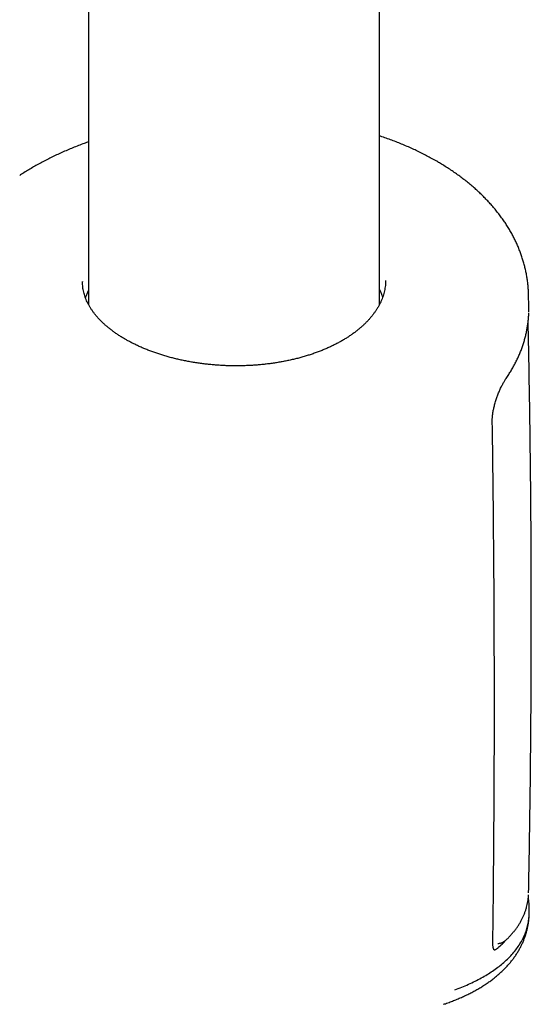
# Model space of a CAD drawing. Header units: millimetres. Extents: x 8 to 761, y 12 to 1609.
# Tile 4 of 88: x 640 to 671, y 367 to 427. Entities that reach past the tile are written whole.
import ezdxf

# ---------------------------------------------------------------- set-up
doc = ezdxf.new("R2010")
doc.units = ezdxf.units.MM

msp = doc.modelspace()

# ---------------------------------------------------------------- linework, layer by layer
at = {"color": 7, "linetype": 'Continuous', "lineweight": 30}
for p, q in [((643.994, 705.886), (643.994, 409.421)), ((661.794, 409.433), (661.794, 701.98)), ((643.62, 410.826), (643.62, 410.823)), ((670.907, 410.07), (670.907, 410.067)), ((670.927, 409.282), (670.909, 410.07)), ((670.927, 408.982), (670.929, 409.119)), ((670.913, 373.471), (670.913, 373.477)), ((670.952, 372.207), (670.957, 372.44)), ((668.982, 370.064), (669.045, 370.119))]:
    msp.add_line(p, q, dxfattribs=at)
for points, knots in [([(665.299, 418.18), (665.242, 418.213), (665.087, 418.302), (664.828, 418.444), (664.52, 418.605), (664.206, 418.761), (663.885, 418.912), (663.559, 419.059), (663.228, 419.2), (662.891, 419.336), (662.55, 419.467), (662.204, 419.592), (661.952, 419.68), (661.813, 419.725), (661.794, 419.732)], [0, 0, 0, 0, 0.053496, 0.146382, 0.238597, 0.332137, 0.425302, 0.518489, 0.611735, 0.705097, 0.798667, 0.890839, 0.984518, 1, 1, 1, 1]), ([(643.994, 419.372), (643.902, 419.339), (643.693, 419.264), (643.372, 419.141), (643.03, 419.004), (642.693, 418.863), (642.361, 418.717), (642.033, 418.567), (641.711, 418.412), (641.394, 418.253), (641.081, 418.089), (640.776, 417.921), (640.476, 417.75), (640.183, 417.574), (639.95, 417.43), (639.816, 417.342), (639.777, 417.316)], [0, 0, 0, 0, 0.0587189, 0.1345545, 0.2101835, 0.2849821, 0.360797, 0.436551, 0.5122939, 0.5880691, 0.6639281, 0.740265, 0.8156296, 0.8915003, 0.9677347, 1, 1, 1, 1]), ([(670.909, 410.067), (670.908, 410.111), (670.905, 410.241), (670.892, 410.457), (670.868, 410.717), (670.835, 410.976), (670.792, 411.236), (670.741, 411.496), (670.68, 411.755), (670.611, 412.013), (670.533, 412.27), (670.445, 412.525), (670.349, 412.779), (670.245, 413.03), (670.132, 413.278), (670.01, 413.524), (669.88, 413.768), (669.741, 414.01), (669.592, 414.252), (669.434, 414.491), (669.268, 414.728), (669.093, 414.962), (668.91, 415.193), (668.719, 415.421), (668.519, 415.646), (668.31, 415.869), (668.092, 416.088), (667.868, 416.303), (667.638, 416.512), (667.4, 416.718), (667.154, 416.921), (666.899, 417.12), (666.638, 417.315), (666.369, 417.505), (666.094, 417.692), (665.812, 417.873), (665.547, 418.036), (665.374, 418.136), (665.299, 418.18)], [0, 0, 0, 0, 0.0136718, 0.0407314, 0.0679388, 0.0952809, 0.1227437, 0.1503118, 0.1779684, 0.2056957, 0.2334746, 0.2612856, 0.2891084, 0.3169167, 0.3446885, 0.3723984, 0.4000477, 0.4282319, 0.4564871, 0.4848356, 0.513298, 0.5418943, 0.5706622, 0.5990212, 0.6279768, 0.6570635, 0.6861946, 0.7152587, 0.7441715, 0.7728301, 0.8021801, 0.8313417, 0.860547, 0.8898115, 0.9191509, 0.9485944, 0.9776332, 1, 1, 1, 1]), ([(646.233, 407.308), (646.201, 407.326), (646.103, 407.382), (645.944, 407.481), (645.756, 407.602), (645.577, 407.726), (645.406, 407.851), (645.242, 407.979), (645.086, 408.109), (644.936, 408.242), (644.795, 408.376), (644.661, 408.513), (644.535, 408.651), (644.416, 408.791), (644.305, 408.933), (644.203, 409.075), (644.109, 409.219), (644.022, 409.365), (643.943, 409.513), (643.873, 409.662), (643.811, 409.811), (643.757, 409.96), (643.713, 410.11), (643.677, 410.262), (643.649, 410.415), (643.63, 410.57), (643.62, 410.707), (643.62, 410.792), (643.62, 410.826)], [0, 0, 0, 0, 0.018334, 0.057769, 0.097085, 0.136179, 0.174955, 0.213368, 0.252513, 0.291419, 0.330324, 0.369284, 0.408371, 0.447666, 0.487245, 0.52592, 0.565533, 0.605409, 0.645497, 0.685745, 0.7261, 0.766508, 0.806958, 0.847705, 0.889193, 0.930994, 0.972992, 1, 1, 1, 1]), ([(662.167, 410.903), (662.168, 410.878), (662.168, 410.799), (662.16, 410.666), (662.143, 410.503), (662.116, 410.342), (662.08, 410.18), (662.035, 410.018), (661.982, 409.857), (661.919, 409.697), (661.849, 409.539), (661.77, 409.383), (661.682, 409.229), (661.587, 409.077), (661.484, 408.927), (661.372, 408.779), (661.252, 408.631), (661.124, 408.486), (660.988, 408.342), (660.843, 408.201), (660.692, 408.062), (660.532, 407.926), (660.366, 407.792), (660.192, 407.662), (660.011, 407.535), (659.824, 407.411), (659.631, 407.292), (659.432, 407.176), (659.227, 407.064), (659.014, 406.955), (658.795, 406.849), (658.569, 406.747), (658.338, 406.649), (658.101, 406.555), (657.86, 406.466), (657.616, 406.382), (657.366, 406.302), (657.112, 406.226), (656.852, 406.155), (656.588, 406.089), (656.321, 406.027), (656.049, 405.97), (655.776, 405.918), (655.499, 405.871), (655.22, 405.829), (654.939, 405.793), (654.656, 405.761), (654.372, 405.735), (654.085, 405.713), (653.797, 405.697), (653.508, 405.686), (653.218, 405.68), (652.928, 405.679), (652.638, 405.683), (652.347, 405.693), (652.057, 405.707), (651.768, 405.727), (651.481, 405.752), (651.196, 405.781), (650.913, 405.816), (650.631, 405.856), (650.351, 405.901), (650.072, 405.95), (649.796, 406.005), (649.524, 406.064), (649.256, 406.127), (648.992, 406.195), (648.732, 406.267), (648.476, 406.344), (648.224, 406.425), (647.978, 406.51), (647.736, 406.599), (647.498, 406.692), (647.265, 406.79), (647.039, 406.891), (646.818, 406.995), (646.604, 407.103), (646.408, 407.207), (646.287, 407.277), (646.232, 407.308)], [0, 0, 0, 0, 0.006318, 0.020097, 0.033822, 0.04751, 0.061162, 0.074834, 0.088489, 0.102091, 0.115611, 0.129018, 0.142317, 0.155434, 0.168551, 0.181671, 0.194794, 0.207918, 0.221041, 0.234159, 0.247268, 0.260362, 0.273437, 0.286487, 0.299505, 0.312487, 0.325425, 0.338328, 0.351171, 0.364066, 0.377055, 0.390103, 0.403173, 0.416221, 0.429205, 0.442123, 0.454989, 0.468013, 0.481046, 0.494087, 0.507136, 0.520192, 0.533255, 0.546251, 0.559315, 0.572339, 0.585342, 0.598345, 0.611362, 0.624412, 0.63751, 0.650617, 0.66362, 0.676693, 0.689808, 0.702935, 0.716038, 0.729085, 0.742055, 0.755037, 0.768085, 0.781183, 0.794305, 0.807423, 0.820507, 0.833532, 0.84648, 0.859504, 0.872516, 0.885499, 0.898473, 0.911457, 0.924465, 0.937519, 0.950618, 0.963438, 0.976439, 0.989481, 1, 1, 1, 1]), ([(643.994, 410.307), (643.963, 410.246), (643.898, 410.114), (643.834, 409.962), (643.804, 409.87), (643.798, 409.851)], [0, 0, 0, 0, 0.40391, 0.874336, 1, 1, 1, 1]), ([(661.99, 409.885), (661.979, 409.918), (661.944, 410.026), (661.879, 410.183), (661.818, 410.306), (661.794, 410.354)], [0, 0, 0, 0, 0.2051218, 0.6858212, 1, 1, 1, 1]), ([(670.927, 409.127), (670.929, 409.175), (670.93, 409.227), (670.928, 409.278), (670.928, 409.282)], [0, 0, 0, 0, 0.929663, 1, 1, 1, 1]), ([(669.542, 404.916), (669.569, 404.956), (669.649, 405.071), (669.773, 405.264), (669.913, 405.496), (670.043, 405.73), (670.164, 405.963), (670.276, 406.199), (670.38, 406.437), (670.475, 406.677), (670.562, 406.918), (670.639, 407.16), (670.707, 407.403), (670.766, 407.647), (670.816, 407.892), (670.857, 408.138), (670.89, 408.384), (670.912, 408.63), (670.924, 408.809), (670.925, 408.906), (670.925, 408.922)], [0, 0, 0, 0, 0.031391, 0.092152, 0.152702, 0.212942, 0.272751, 0.332152, 0.392326, 0.452297, 0.512113, 0.57182, 0.631467, 0.691107, 0.750778, 0.810533, 0.870336, 0.929539, 0.988872, 1, 1, 1, 1]), ([(670.887, 408.231), (670.888, 408.248), (670.889, 408.3), (670.887, 408.351), (670.885, 408.385)], [0, 0, 0, 0, 0.331834, 1, 1, 1, 1]), ([(670.916, 373.477), (670.919, 373.61), (670.941, 374.667), (670.974, 376.646), (671.015, 379.414), (671.045, 382.182), (671.067, 384.951), (671.08, 387.719), (671.084, 390.487), (671.078, 393.256), (671.064, 396.024), (671.04, 398.792), (671.008, 401.56), (670.966, 404.328), (670.925, 406.603), (670.895, 407.955), (670.886, 408.385)], [0, 0, 0, 0, 0.011513, 0.090809, 0.170105, 0.249403, 0.328701, 0.407998, 0.487296, 0.566592, 0.645886, 0.725179, 0.804469, 0.883757, 0.963041, 1, 1, 1, 1]), ([(668.693, 402.298), (668.693, 402.304), (668.692, 402.34), (668.693, 402.409), (668.698, 402.508), (668.706, 402.612), (668.718, 402.72), (668.735, 402.832), (668.755, 402.946), (668.778, 403.063), (668.806, 403.184), (668.837, 403.306), (668.871, 403.43), (668.908, 403.554), (668.949, 403.677), (668.991, 403.797), (669.035, 403.916), (669.082, 404.033), (669.13, 404.147), (669.18, 404.26), (669.232, 404.368), (669.283, 404.473), (669.335, 404.571), (669.386, 404.663), (669.436, 404.749), (669.485, 404.828), (669.521, 404.883), (669.539, 404.91), (669.543, 404.916)], [0, 0, 0, 0, 0.007918, 0.0448514, 0.082354, 0.1203199, 0.1586423, 0.1972727, 0.2353901, 0.2744297, 0.3142541, 0.3547165, 0.3956443, 0.4368456, 0.4781151, 0.5192031, 0.5603754, 0.6021506, 0.644542, 0.6874367, 0.7306896, 0.7741268, 0.8175143, 0.8605951, 0.903196, 0.946428, 0.9884385, 1, 1, 1, 1]), ([(668.727, 370.46), (668.731, 370.731), (668.747, 371.897), (668.769, 373.96), (668.792, 376.649), (668.809, 379.342), (668.82, 382.039), (668.824, 384.739), (668.821, 387.443), (668.813, 390.151), (668.797, 392.862), (668.776, 395.577), (668.748, 398.295), (668.72, 400.535), (668.7, 401.87), (668.693, 402.297)], [0, 0, 0, 0, 0.025827, 0.110772, 0.195717, 0.280659, 0.3656, 0.45054, 0.535477, 0.620411, 0.705343, 0.790273, 0.8752, 0.960123, 1, 1, 1, 1]), ([(669.558, 370.612), (669.56, 370.613), (669.615, 370.664), (669.716, 370.768), (669.86, 370.922), (669.994, 371.079), (670.119, 371.239), (670.235, 371.4), (670.342, 371.564), (670.44, 371.731), (670.528, 371.899), (670.608, 372.069), (670.678, 372.241), (670.739, 372.415), (670.792, 372.591), (670.835, 372.768), (670.869, 372.946), (670.893, 373.125), (670.907, 373.26), (670.91, 373.336), (670.91, 373.35)], [0, 0, 0, 0, 0.002099, 0.066078, 0.129895, 0.193351, 0.256219, 0.318704, 0.380807, 0.442533, 0.5039, 0.564933, 0.625669, 0.68615, 0.746435, 0.80647, 0.865927, 0.925652, 0.985608, 1, 1, 1, 1]), ([(670.957, 372.438), (670.958, 372.444), (670.961, 372.512), (670.958, 372.641), (670.948, 372.825), (670.928, 373.012), (670.912, 373.137), (670.899, 373.2), (670.899, 373.201)], [0, 0, 0, 0, 0.0254861, 0.2668049, 0.50894, 0.7535752, 0.9985121, 1, 1, 1, 1]), ([(665.717, 366.66), (665.754, 366.673), (665.89, 366.718), (666.118, 366.802), (666.4, 366.911), (666.671, 367.024), (666.934, 367.14), (667.192, 367.262), (667.446, 367.39), (667.692, 367.523), (667.93, 367.661), (668.16, 367.803), (668.382, 367.949), (668.596, 368.1), (668.801, 368.255), (668.996, 368.414), (669.182, 368.576), (669.36, 368.743), (669.529, 368.913), (669.688, 369.087), (669.837, 369.263), (669.976, 369.442), (670.106, 369.623), (670.227, 369.807), (670.337, 369.993), (670.439, 370.182), (670.532, 370.373), (670.615, 370.566), (670.689, 370.76), (670.753, 370.956), (670.809, 371.153), (670.856, 371.352), (670.893, 371.553), (670.922, 371.755), (670.941, 371.959), (670.951, 372.101), (670.952, 372.175), (670.952, 372.181)], [0, 0, 0, 0, 0.0125193, 0.0452527, 0.078009, 0.1107094, 0.1418796, 0.174583, 0.2071976, 0.2397059, 0.2720911, 0.3043334, 0.3364117, 0.3683041, 0.3999892, 0.4314458, 0.4622376, 0.4932748, 0.5238535, 0.553983, 0.5836826, 0.6129779, 0.6419, 0.6704847, 0.6987719, 0.7268047, 0.7546283, 0.7823656, 0.8094107, 0.8363656, 0.8632888, 0.8901883, 0.9170727, 0.9439486, 0.9708246, 0.9977096, 1, 1, 1, 1]), ([(666.394, 367.538), (666.54, 367.594), (666.832, 367.704), (667.247, 367.883), (667.644, 368.071), (668.022, 368.269), (668.381, 368.477), (668.72, 368.694), (669.037, 368.921), (669.34, 369.163), (669.626, 369.421), (669.891, 369.695), (670.13, 369.979), (670.34, 370.272), (670.521, 370.577), (670.673, 370.89), (670.793, 371.213), (670.88, 371.538), (670.932, 371.868), (670.956, 372.091), (670.953, 372.207), (670.953, 372.211)], [0, 0, 0, 0, 0.051712, 0.103424, 0.155407, 0.207389, 0.25993, 0.31247, 0.365297, 0.418124, 0.475247, 0.532555, 0.589957, 0.648045, 0.706232, 0.765121, 0.824115, 0.883319, 0.94054, 0.997957, 1, 1, 1, 1]), ([(668.805, 369.984), (668.805, 369.984), (668.806, 369.983), (668.802, 369.989), (668.794, 370.002), (668.784, 370.024), (668.773, 370.054), (668.761, 370.094), (668.75, 370.142), (668.74, 370.199), (668.733, 370.263), (668.728, 370.335), (668.726, 370.4), (668.726, 370.445), (668.727, 370.461)], [0, 0, 0, 0, 0.022552, 0.109108, 0.196298, 0.284948, 0.37547, 0.467911, 0.562062, 0.657555, 0.754159, 0.848211, 0.945097, 1, 1, 1, 1]), ([(669.037, 370.121), (669.212, 370.268), (669.387, 370.415), (669.517, 370.576), (669.517, 370.576)], [0, 0, 0, 0, 0.99927, 1, 1, 1, 1]), ([(669.043, 370.384), (669.06, 370.384), (669.101, 370.385), (669.166, 370.395), (669.236, 370.414), (669.305, 370.44), (669.372, 370.472), (669.437, 370.513), (669.499, 370.559), (669.538, 370.594), (669.557, 370.611)], [0, 0, 0, 0, 0.081685, 0.202131, 0.324122, 0.448962, 0.578227, 0.71383, 0.858012, 1, 1, 1, 1]), ([(668.794, 370.003), (668.806, 370), (668.832, 369.995), (668.872, 370), (668.915, 370.017), (668.952, 370.038), (668.974, 370.058), (668.981, 370.065)], [0, 0, 0, 0, 0.206701, 0.430473, 0.655632, 0.884971, 1, 1, 1, 1])]:
    msp.add_open_spline(points, degree=3, knots=knots, dxfattribs=at)

doc.saveas('drawing.dxf')
